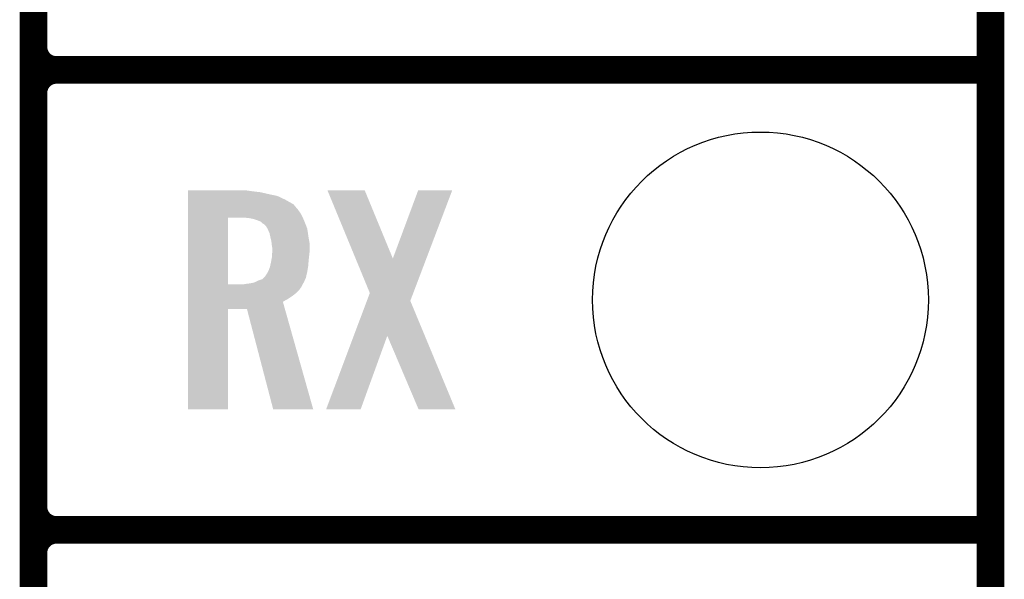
# Model space of a CAD drawing. Extents: x -1.3 to 24.2, y -3.9 to 53.4.
# Tile 14 of 42: x 18.8 to 24.2, y 8.6 to 11.7. Entities that reach past the tile are written whole.
import ezdxf

# ---------------------------------------------------------------- set-up
doc = ezdxf.new("R2010")
doc.units = 0
doc.layers.get('0').update_dxf_attribs({"linetype": 'CONTINUOUS'})
for name, color, linetype in [('LTE_CAT_1_5_CLICK_V101_GKO', 9, 'CONTINUOUS'), ('LTE_CAT_1_5_CLICK_V101_GTO', 11, 'CONTINUOUS'), ('LTE_CAT_1_5_CLICK_V101_GTS', 8, 'CONTINUOUS')]:
    doc.layers.add(name, color=color, linetype=linetype)

# ---------------------------------------------------------------- blocks, each defined once
blk = doc.blocks.new('ROUND_56')
blk.add_circle((0, 0), 0.9271)

msp = doc.modelspace()

# ---------------------------------------------------------------- linework, layer by layer
at = {"layer": 'LTE_CAT_1_5_CLICK_V101_GKO', "const_width": 0.1524}
msp.add_lwpolyline([(24.13, -1.27), (24.13, 51.054)], dxfattribs=at)
at = {"layer": 'LTE_CAT_1_5_CLICK_V101_GTO', "const_width": 0.1524}
for points in [[(18.8468, -0.5588), (18.8468, 18.3388)], [(18.8468, 11.557), (18.8468, 13.843)], [(18.9738, 11.43), (24.13, 11.43)], [(18.9738, 11.43), (24.13, 11.43)], [(18.8468, 9.017), (18.8468, 11.303)], [(18.9738, 8.89), (24.13, 8.89)], [(18.9738, 8.89), (24.13, 8.89)], [(18.8468, 6.477), (18.8468, 8.763)]]:
    msp.add_lwpolyline(points, dxfattribs=at)
for points in [[(18.8468, 11.557, 0.4142136), (18.9738, 11.43)], [(18.9738, 11.43, 0.4142136), (18.8468, 11.303)], [(18.9738, 11.43, 0.4142136), (18.8468, 11.303)], [(18.8468, 9.017, 0.4142136), (18.9738, 8.89)], [(18.9738, 8.89, 0.4142136), (18.8468, 8.763)], [(18.9738, 8.89, 0.4142136), (18.8468, 8.763)]]:
    msp.add_lwpolyline(points, format="xyb", dxfattribs=at)
at = {"layer": 'LTE_CAT_1_5_CLICK_V101_GTO'}
for points in [[(19.70026, 10.76198), (19.700262, 10.76452), (20.0406, 10.76198), (20.02282, 10.76452)], [(20.469898, 10.764506), (20.469892, 10.76452), (20.675604, 10.764506), (20.469892, 10.76452)], [(20.624938, 10.388654), (20.469898, 10.764506), (20.83056, 10.388654), (20.675604, 10.764506)], [(20.83056, 10.388654), (20.970244, 10.76449), (21.015688, 10.388654), (21.15819, 10.76449)], [(20.970244, 10.76449), (20.970256, 10.76452), (21.15819, 10.76449), (20.970256, 10.76452)], [(19.70026, 10.75944), (19.70026, 10.76198), (20.05838, 10.75944), (20.0406, 10.76198)], [(19.70026, 10.75436), (19.70026, 10.75944), (20.10156, 10.75436), (20.05838, 10.75944)], [(19.70026, 10.7442), (19.70026, 10.75436), (20.14474, 10.7442), (20.10156, 10.75436)], [(19.70026, 10.734038), (19.70026, 10.7442), (20.193002, 10.734038), (20.14474, 10.7442)], [(19.70026, 10.71372), (19.70026, 10.734038), (20.236178, 10.71372), (20.193002, 10.734038)], [(19.70026, 10.69086), (19.70026, 10.71372), (20.27682, 10.69086), (20.236178, 10.71372)], [(19.700258, 10.632438), (19.70026, 10.657842), (20.32508, 10.632438), (20.3073, 10.657842)], [(19.70026, 10.688316), (19.70026, 10.69086), (20.281902, 10.688316), (20.27682, 10.69086)], [(19.70026, 10.67562), (19.70026, 10.688316), (20.29206, 10.67562), (20.281902, 10.688316)], [(19.70026, 10.657842), (19.70026, 10.67562), (20.3073, 10.657842), (20.29206, 10.67562)], [(19.700252, 10.246382), (19.700258, 10.61466), (19.92122, 10.246382), (19.921242, 10.61466)], [(19.700258, 10.61466), (19.700258, 10.632438), (20.333286, 10.61466), (20.32508, 10.632438)], [(20.035522, 10.61212), (20.00504, 10.61466), (20.33446, 10.61212), (20.333286, 10.61466)], [(20.06092, 10.607038), (20.035522, 10.61212), (20.336804, 10.607038), (20.33446, 10.61212)], [(20.083778, 10.59942), (20.06092, 10.607038), (20.34032, 10.59942), (20.336804, 10.607038)], [(20.10156, 10.591798), (20.083778, 10.59942), (20.343284, 10.591798), (20.34032, 10.59942)], [(20.111724, 10.581638), (20.10156, 10.591798), (20.347236, 10.581638), (20.343284, 10.591798)], [(20.12188, 10.576558), (20.111724, 10.581638), (20.34921, 10.576558), (20.347236, 10.581638)], [(20.129502, 10.568938), (20.12188, 10.576558), (20.352174, 10.568938), (20.34921, 10.576558)], [(20.13821, 10.553696), (20.129502, 10.568938), (20.3581, 10.553696), (20.352174, 10.568938)], [(20.13966, 10.551158), (20.13821, 10.553696), (20.358482, 10.551158), (20.3581, 10.553696)], [(20.14982, 10.528298), (20.13966, 10.551158), (20.36191, 10.528298), (20.358482, 10.551158)], [(20.1549, 10.50544), (20.14982, 10.528298), (20.36534, 10.50544), (20.36191, 10.528298)], [(20.155536, 10.5029), (20.1549, 10.50544), (20.36572, 10.5029), (20.36534, 10.50544)], [(20.15998, 10.485118), (20.155536, 10.5029), (20.368954, 10.485118), (20.36572, 10.5029)], [(20.16111, 10.474958), (20.15998, 10.485118), (20.3708, 10.474958), (20.368954, 10.485118)], [(20.16252, 10.46226), (20.16111, 10.474958), (20.3708, 10.46226), (20.3708, 10.474958)], [(20.16506, 10.447018), (20.16252, 10.46226), (20.3708, 10.447018), (20.3708, 10.46226)], [(20.16506, 10.42924), (20.16506, 10.447018), (20.3708, 10.42924), (20.3708, 10.447018)], [(20.159286, 10.3759), (20.16252, 10.393678), (20.36572, 10.3759), (20.367496, 10.393678)], [(20.16252, 10.393678), (20.163064, 10.4013), (20.367496, 10.393678), (20.36826, 10.4013)], [(20.163064, 10.4013), (20.164696, 10.42416), (20.36826, 10.4013), (20.3708, 10.42416)], [(20.164696, 10.42416), (20.16506, 10.42924), (20.3708, 10.42416), (20.3708, 10.42924)], [(20.703536, 10.198108), (20.624938, 10.388654), (20.943442, 10.198108), (21.015688, 10.388654)], [(20.14474, 10.32256), (20.152358, 10.342878), (20.35937, 10.32256), (20.362756, 10.342878)], [(20.152358, 10.342878), (20.152922, 10.34542), (20.362756, 10.342878), (20.36318, 10.34542)], [(20.152922, 10.34542), (20.15744, 10.36574), (20.36318, 10.34542), (20.364872, 10.36574)], [(20.15744, 10.36574), (20.159286, 10.3759), (20.364872, 10.36574), (20.36572, 10.3759)], [(20.08632, 10.26668), (20.109176, 10.2743), (20.34355, 10.26668), (20.347014, 10.2743)], [(20.109176, 10.2743), (20.116794, 10.281918), (20.347014, 10.2743), (20.350478, 10.281918)], [(20.116794, 10.281918), (20.126958, 10.292078), (20.350478, 10.281918), (20.352822, 10.292078)], [(20.126958, 10.292078), (20.137118, 10.307318), (20.352822, 10.292078), (20.35634, 10.307318)], [(20.137118, 10.307318), (20.140928, 10.31494), (20.35634, 10.307318), (20.3581, 10.31494)], [(20.140928, 10.31494), (20.14474, 10.32256), (20.3581, 10.31494), (20.35937, 10.32256)], [(19.70025, 10.213338), (19.700252, 10.23112), (20.312378, 10.213338), (20.325078, 10.23112)], [(19.700252, 10.24636), (19.700252, 10.246382), (20.007578, 10.24636), (19.92122, 10.246382)], [(19.700252, 10.23112), (19.700252, 10.24636), (20.325078, 10.23112), (20.332698, 10.24636)], [(20.007578, 10.24636), (20.02282, 10.2489), (20.332698, 10.24636), (20.333968, 10.2489)], [(20.02282, 10.2489), (20.043108, 10.251436), (20.333968, 10.2489), (20.335238, 10.251436)], [(20.043108, 10.251436), (20.04314, 10.25144), (20.335238, 10.251436), (20.33524, 10.25144)], [(20.04314, 10.25144), (20.054572, 10.25398), (20.33524, 10.25144), (20.337778, 10.25398)], [(20.054572, 10.25398), (20.065998, 10.256518), (20.337778, 10.25398), (20.33893, 10.256518)], [(20.065998, 10.256518), (20.08632, 10.26668), (20.33893, 10.256518), (20.34355, 10.26668)], [(19.70025, 10.1981), (19.70025, 10.213338), (20.297138, 10.1981), (20.312378, 10.213338)], [(19.70025, 10.18032), (19.70025, 10.1981), (20.27428, 10.18032), (20.297138, 10.1981)], [(19.70025, 10.165082), (19.70025, 10.18032), (20.251422, 10.165082), (20.27428, 10.18032)], [(19.70025, 10.149824), (19.70025, 10.165082), (20.223484, 10.149824), (20.251422, 10.165082)], [(20.687316, 10.154912), (20.703536, 10.198108), (20.927064, 10.154912), (20.943442, 10.198108)], [(19.70025, 10.1092), (19.70025, 10.149824), (20.234942, 10.1092), (20.223484, 10.149824)], [(20.614814, 9.961826), (20.687316, 10.154912), (21.007234, 9.961826), (20.927064, 10.154912)], [(19.70024, 9.555502), (19.70025, 10.109178), (19.921198, 9.555502), (19.92122, 10.109178)], [(19.70025, 10.109178), (19.70025, 10.1092), (19.92122, 10.109178), (20.025342, 10.1092)], [(20.170136, 9.555496), (20.025342, 10.1092), (20.391088, 9.555496), (20.234942, 10.1092)], [(20.46225, 9.55551), (20.614814, 9.961826), (20.652734, 9.55551), (20.800042, 9.961826)], [(20.972776, 9.555494), (20.800042, 9.961826), (21.175944, 9.555494), (21.007234, 9.961826)], [(19.921198, 9.55548), (19.70024, 9.555502), (19.921198, 9.55548), (19.921198, 9.555502)], [(20.391092, 9.55548), (20.170136, 9.555496), (20.391092, 9.55548), (20.391088, 9.555496)], [(20.652724, 9.55548), (20.46225, 9.55551), (20.652724, 9.55548), (20.652734, 9.55551)], [(21.175948, 9.55548), (21.175944, 9.555494), (21.175948, 9.55548), (20.972776, 9.555494)]]:
    msp.add_solid(points, dxfattribs=at)

# ---------------------------------------------------------------- block references
at = {"layer": 'LTE_CAT_1_5_CLICK_V101_GTS'}
msp.add_blockref('ROUND_56', (22.86, 10.16), dxfattribs=at)

doc.saveas('drawing.dxf')
